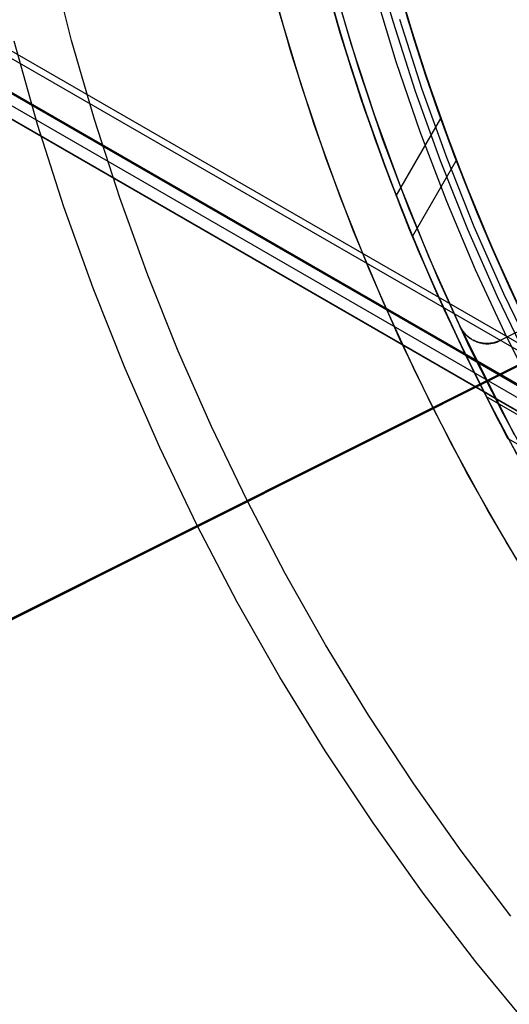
# Model space of a CAD drawing. Header units: millimetres. Extents: x 6049 to 7254, y -11340 to -10297.
# Tile 66 of 237: x 6571 to 6587, y -10734 to -10701. Entities that reach past the tile are written whole.
import ezdxf

# ---------------------------------------------------------------- set-up
doc = ezdxf.new("R2010")
doc.units = ezdxf.units.MM
doc.layers.add('color', color=7, linetype='Continuous')
doc.layers.add('luz', color=7, linetype='Continuous')

msp = doc.modelspace()

# ---------------------------------------------------------------- linework, layer by layer
at = {"color": 8, "true_color": 0x7f7f7f}
for p, q in [((6595.902, -10716.672, 49.471), (6050.306, -10401.672, 49.471)), ((6050.418, -10401.477, 49.496), (6596.014, -10716.477, 49.496)), ((6049.8, -10402.548, 54.855), (6595.396, -10717.548, 54.855)), ((6049.819, -10402.516, 50.246), (6595.415, -10717.516, 50.246)), ((6049.622, -10402.856, 51.951), (6595.218, -10717.856, 51.951)), ((6049.425, -10403.197, 53.656), (6595.021, -10718.197, 53.656)), ((6595.025, -10718.19, 54.485), (6049.429, -10403.19, 54.485)), ((6582.597, -10698.389, 88.605), (6583.269, -10700.762, 88.605)), ((6582.597, -10698.389, 88.605), (6583.269, -10700.762, 88.605)), ((6580.859, -10698.849, 47.975), (6581.548, -10701.282, 47.975)), ((6580.859, -10698.849, 89.35), (6581.548, -10701.282, 89.35)), ((6581.511, -10701.16, 49.82), (6580.877, -10698.92, 50.195)), ((6580.91, -10699.042, 57.896), (6581.577, -10701.375, 57.507)), ((6583.236, -10698.831, 50.485), (6583.898, -10701.102, 50.107)), ((6583.995, -10701.411, 57.779), (6583.293, -10699.039, 58.172)), ((6583.351, -10699.235, 88.1), (6584.044, -10701.556, 88.1)), ((6583.351, -10699.235, 88.1), (6584.044, -10701.556, 88.1)), ((6582.656, -10699.729, 46.475), (6583.378, -10702.108, 46.475)), ((6582.656, -10699.729, 46.475), (6583.378, -10702.108, 46.475)), ((6581.145, -10699.9, 68.662), (6581.873, -10702.328, 68.662)), ((6583.522, -10699.848, 67.912), (6584.241, -10702.177, 67.912)), ((6583.688, -10700.399, 88.1), (6584.42, -10702.708, 88.1)), ((6583.269, -10700.762, 88.605), (6584.023, -10703.11, 88.605)), ((6583.269, -10700.762, 88.605), (6584.023, -10703.11, 88.605)), ((6583.492, -10700.694, 89.031), (6584.244, -10703.035, 89.031)), ((6583.492, -10700.694, 89.031), (6584.244, -10703.035, 89.031)), ((6584.499, -10702.948, 89.35), (6583.75, -10700.616, 89.35)), ((6584.499, -10702.948, 46.475), (6583.75, -10700.616, 46.475)), ((6582.216, -10703.378, 49.458), (6581.511, -10701.16, 49.82)), ((6581.548, -10701.282, 47.975), (6582.321, -10703.689, 47.975)), ((6581.548, -10701.282, 89.35), (6582.321, -10703.689, 89.35)), ((6581.577, -10701.375, 57.507), (6582.319, -10703.684, 57.131)), ((6583.898, -10701.102, 50.107), (6584.636, -10703.348, 49.744)), ((6584.377, -10702.587, 57.588), (6583.995, -10701.411, 57.779)), ((6584.044, -10701.556, 88.1), (6584.816, -10703.852, 88.1)), ((6584.044, -10701.556, 88.1), (6584.816, -10703.852, 88.1)), ((6581.873, -10702.328, 68.662), (6582.684, -10704.731, 68.662)), ((6583.378, -10702.108, 46.475), (6584.181, -10704.46, 46.475)), ((6583.378, -10702.108, 46.475), (6584.181, -10704.46, 46.475)), ((6584.241, -10702.177, 67.912), (6585.039, -10704.479, 67.912)), ((6584.779, -10703.755, 57.401), (6584.377, -10702.587, 57.588)), ((6584.42, -10702.708, 88.1), (6585.232, -10704.99, 88.1)), ((6584.244, -10703.035, 89.031), (6585.076, -10705.348, 89.031)), ((6584.244, -10703.035, 89.031), (6585.076, -10705.348, 89.031)), ((6585.327, -10705.253, 89.35), (6584.499, -10702.948, 89.35)), ((6585.327, -10705.253, 46.475), (6584.499, -10702.948, 46.475)), ((6582.99, -10705.57, 49.109), (6582.216, -10703.378, 49.458)), ((6584.023, -10703.11, 88.605), (6584.858, -10705.431, 88.605)), ((6584.023, -10703.11, 88.605), (6584.858, -10705.431, 88.605)), ((6584.636, -10703.348, 49.744), (6585.447, -10705.566, 49.394)), ((6582.319, -10703.684, 57.131), (6583.137, -10705.964, 56.77)), ((6582.321, -10703.689, 47.975), (6583.177, -10706.068, 47.975)), ((6582.321, -10703.689, 89.35), (6583.177, -10706.068, 89.35)), ((6583.383, -10706.605, 56.67), (6584.874, -10704.023, 57.358)), ((6585.2, -10704.915, 57.217), (6584.779, -10703.755, 57.401)), ((6584.816, -10703.852, 88.1), (6585.666, -10706.121, 88.1)), ((6584.816, -10703.852, 88.1), (6585.666, -10706.121, 88.1)), ((6584.181, -10704.46, 46.475), (6585.066, -10706.783, 46.475)), ((6584.181, -10704.46, 46.475), (6585.066, -10706.783, 46.475)), ((6585.039, -10704.479, 67.912), (6585.916, -10706.753, 67.912)), ((6582.684, -10704.731, 68.662), (6583.578, -10707.103, 68.662)), ((6585.642, -10706.067, 57.038), (6585.2, -10704.915, 57.217)), ((6585.232, -10704.99, 88.1), (6586.12, -10707.244, 88.1)), ((6585.076, -10705.348, 89.031), (6585.987, -10707.631, 89.031)), ((6585.076, -10705.348, 89.031), (6585.987, -10707.631, 89.031)), ((6586.235, -10707.527, 89.35), (6585.327, -10705.253, 89.35)), ((6586.235, -10707.527, 46.475), (6585.327, -10705.253, 46.475)), ((6583.832, -10707.733, 48.774), (6582.99, -10705.57, 49.109)), ((6585.392, -10705.423, 49.416), (6583.926, -10707.963, 48.739)), ((6584.858, -10705.431, 88.605), (6585.772, -10707.721, 88.605)), ((6584.858, -10705.431, 88.605), (6585.772, -10707.721, 88.605)), ((6585.447, -10705.566, 49.394), (6586.33, -10707.752, 49.059)), ((6583.137, -10705.964, 56.77), (6584.029, -10708.212, 56.423)), ((6583.177, -10706.068, 47.975), (6584.114, -10708.417, 47.975)), ((6583.177, -10706.068, 89.35), (6584.114, -10708.417, 89.35)), ((6586.103, -10707.21, 56.863), (6585.642, -10706.067, 57.038)), ((6585.666, -10706.121, 88.1), (6586.593, -10708.359, 88.1)), ((6585.666, -10706.121, 88.1), (6586.593, -10708.359, 88.1)), ((6585.066, -10706.783, 46.475), (6586.03, -10709.074, 46.475)), ((6585.066, -10706.783, 46.475), (6586.03, -10709.074, 46.475)), ((6585.916, -10706.753, 67.912), (6586.87, -10708.995, 67.912)), ((6583.578, -10707.103, 68.662), (6584.554, -10709.444, 68.662)), ((6586.583, -10708.343, 56.692), (6586.103, -10707.21, 56.863)), ((6585.987, -10707.631, 89.031), (6586.977, -10709.882, 89.031)), ((6585.987, -10707.631, 89.031), (6586.977, -10709.882, 89.031)), ((6587.221, -10709.769, 89.35), (6586.235, -10707.527, 89.35)), ((6587.221, -10709.769, 46.475), (6586.235, -10707.527, 46.475)), ((6584.74, -10709.864, 48.453), (6583.832, -10707.733, 48.774)), ((6585.772, -10707.721, 88.605), (6586.765, -10709.979, 88.605)), ((6585.772, -10707.721, 88.605), (6586.765, -10709.979, 88.605)), ((6586.33, -10707.752, 49.059), (6587.282, -10709.902, 48.739)), ((6584.029, -10708.212, 56.423), (6584.991, -10710.424, 56.092)), ((6587.083, -10709.467, 56.525), (6586.583, -10708.343, 56.692)), ((6584.114, -10708.417, 47.975), (6585.132, -10710.731, 47.975)), ((6584.114, -10708.417, 89.35), (6585.132, -10710.731, 89.35)), ((6586.593, -10708.359, 88.1), (6587.596, -10710.563, 88.1)), ((6586.593, -10708.359, 88.1), (6587.596, -10710.563, 88.1)), ((6586.87, -10708.995, 67.912), (6587.901, -10711.204, 67.912)), ((6586.03, -10709.074, 46.475), (6587.073, -10711.331, 46.475)), ((6586.03, -10709.074, 46.475), (6587.073, -10711.331, 46.475)), ((6584.554, -10709.444, 68.662), (6585.61, -10711.749, 68.662)), ((6587.6, -10710.58, 56.362), (6587.083, -10709.467, 56.525)), ((6585.712, -10711.961, 48.146), (6584.74, -10709.864, 48.453)), ((6586.765, -10709.979, 88.605), (6587.835, -10712.201, 88.605)), ((6586.765, -10709.979, 88.605), (6587.835, -10712.201, 88.605)), ((6586.977, -10709.882, 89.031), (6588.043, -10712.096, 89.031)), ((6586.977, -10709.882, 89.031), (6588.043, -10712.096, 89.031)), ((6584.991, -10710.424, 56.092), (6586.024, -10712.598, 55.776)), ((6585.132, -10710.731, 47.975), (6586.229, -10713.009, 47.975)), ((6585.132, -10710.731, 89.35), (6586.229, -10713.009, 89.35)), ((6587.073, -10711.331, 46.475), (6588.194, -10713.549, 46.475)), ((6587.073, -10711.331, 46.475), (6588.194, -10713.549, 46.475)), ((6585.61, -10711.749, 68.662), (6586.745, -10714.016, 68.662)), ((6585.712, -10711.961, 48.146), (6589.389, -10714.084, 48.146)), ((6587.123, -10714.73, 55.477), (6585.712, -10711.961, 48.146)), ((6586.024, -10712.598, 55.776), (6587.123, -10714.73, 55.477)), ((6586.229, -10713.009, 47.975), (6587.404, -10715.248, 47.975)), ((6586.229, -10713.009, 89.35), (6587.404, -10715.248, 89.35)), ((6586.391, -10713.33, 51.811), (6590.2, -10715.529, 51.811)), ((6586.745, -10714.016, 68.662), (6587.958, -10716.243, 68.662)), ((6587.123, -10714.73, 55.477), (6591.08, -10717.015, 55.477))]:
    msp.add_line(p, q, dxfattribs=at)
at = {"layer": 'color', "color": 254, "true_color": 0xcad1ee}
for p, q in [((6586.397, -10712.804, 30.3), (6620.377, -10695.774, 30.3)), ((6572.53, -10701.412, 17.309), (6571.859, -10698.744, 17.309)), ((6581.17, -10699.075, 23.298), (6581.872, -10701.513, 23.298)), ((6581.17, -10699.075, 23.298), (6581.872, -10701.513, 23.298)), ((6579.874, -10701.818, 22.446), (6579.175, -10699.355, 22.446)), ((6579.874, -10701.818, 22.446), (6579.175, -10699.355, 22.446)), ((6582.122, -10702.312, 43.5), (6581.397, -10699.898, 43.5)), ((6582.122, -10702.312, 33.399), (6581.397, -10699.898, 33.399)), ((6582.122, -10702.312, 43.5), (6581.397, -10699.898, 43.5)), ((6580.217, -10702.92, 43.5), (6579.472, -10700.441, 43.5)), ((6580.217, -10702.92, 32.973), (6579.472, -10700.441, 32.973)), ((6580.217, -10702.92, 43.5), (6579.472, -10700.441, 43.5)), ((6573.291, -10704.056, 17.309), (6572.53, -10701.412, 17.309)), ((6571.391, -10704.221, 18.688), (6570.606, -10701.436, 18.688)), ((6581.872, -10701.513, 23.298), (6582.659, -10703.925, 23.298)), ((6581.872, -10701.513, 23.298), (6582.659, -10703.925, 23.298)), ((6580.658, -10704.257, 22.446), (6579.874, -10701.818, 22.446)), ((6580.658, -10704.257, 22.446), (6579.874, -10701.818, 22.446)), ((6582.93, -10704.699, 43.5), (6582.122, -10702.312, 43.5)), ((6582.93, -10704.699, 33.399), (6582.122, -10702.312, 33.399)), ((6582.93, -10704.699, 43.5), (6582.122, -10702.312, 43.5)), ((6581.047, -10705.373, 43.5), (6580.217, -10702.92, 43.5)), ((6581.047, -10705.373, 32.973), (6580.217, -10702.92, 32.973)), ((6581.047, -10705.373, 43.5), (6580.217, -10702.92, 43.5)), ((6574.139, -10706.673, 17.309), (6573.291, -10704.056, 17.309)), ((6582.659, -10703.925, 23.298), (6583.528, -10706.309, 23.298)), ((6582.659, -10703.925, 23.298), (6583.528, -10706.309, 23.298)), ((6572.272, -10706.977, 18.688), (6571.391, -10704.221, 18.688)), ((6581.524, -10706.667, 22.446), (6580.658, -10704.257, 22.446)), ((6581.524, -10706.667, 22.446), (6580.658, -10704.257, 22.446)), ((6583.821, -10707.056, 43.5), (6582.93, -10704.699, 43.5)), ((6583.821, -10707.056, 33.399), (6582.93, -10704.699, 33.399)), ((6583.821, -10707.056, 43.5), (6582.93, -10704.699, 43.5)), ((6581.962, -10707.795, 43.5), (6581.047, -10705.373, 43.5)), ((6581.962, -10707.795, 32.973), (6581.047, -10705.373, 32.973)), ((6581.962, -10707.795, 43.5), (6581.047, -10705.373, 43.5)), ((6583.528, -10706.309, 23.298), (6584.48, -10708.661, 23.298)), ((6583.528, -10706.309, 23.298), (6584.48, -10708.661, 23.298)), ((6575.075, -10709.261, 17.309), (6574.139, -10706.673, 17.309)), ((6582.472, -10709.046, 22.446), (6581.524, -10706.667, 22.446)), ((6582.472, -10709.046, 22.446), (6581.524, -10706.667, 22.446)), ((6573.247, -10709.702, 18.688), (6572.272, -10706.977, 18.688)), ((6584.792, -10709.382, 43.5), (6583.821, -10707.056, 43.5)), ((6584.792, -10709.382, 33.399), (6583.821, -10707.056, 33.399)), ((6584.792, -10709.382, 43.5), (6583.821, -10707.056, 43.5)), ((6595.365, -10707.191, 30.3), (6586.868, -10711.449, 30.3)), ((6595.365, -10707.191, 30.3), (6586.868, -10711.449, 30.3)), ((6595.365, -10707.191, 27.784), (6586.868, -10711.449, 23.733)), ((6595.365, -10707.191, 27.784), (6586.868, -10711.449, 23.733)), ((6597.043, -10707.468, 26.2), (6518.452, -10746.855, -11.269)), ((6597.043, -10707.468, 26.2), (6518.452, -10746.855, -11.269)), ((6582.96, -10710.184, 43.5), (6581.962, -10707.795, 43.5)), ((6582.96, -10710.184, 32.973), (6581.962, -10707.795, 32.973)), ((6582.96, -10710.184, 43.5), (6581.962, -10707.795, 43.5)), ((6593.755, -10707.997, 27.017), (6586.868, -10711.449, 27.017)), ((6584.48, -10708.661, 23.298), (6585.514, -10710.978, 23.298)), ((6584.48, -10708.661, 23.298), (6585.514, -10710.978, 23.298)), ((6576.097, -10711.815, 17.309), (6575.075, -10709.261, 17.309)), ((6583.501, -10711.391, 22.446), (6582.472, -10709.046, 22.446)), ((6583.501, -10711.391, 22.446), (6582.472, -10709.046, 22.446)), ((6585.842, -10711.672, 43.5), (6584.792, -10709.382, 43.5)), ((6585.842, -10711.672, 33.399), (6584.792, -10709.382, 33.399)), ((6585.842, -10711.672, 43.5), (6584.792, -10709.382, 43.5)), ((6574.315, -10712.39, 18.688), (6573.247, -10709.702, 18.688)), ((6584.039, -10712.537, 43.5), (6582.96, -10710.184, 43.5)), ((6584.039, -10712.537, 32.973), (6582.96, -10710.184, 32.973)), ((6584.039, -10712.537, 43.5), (6582.96, -10710.184, 43.5)), ((6585.514, -10710.978, 23.298), (6585.514, -10710.978, 30.3)), ((6585.514, -10710.978, 30.3), (6587.331, -10714.604, 30.3)), ((6585.514, -10710.978, 23.298), (6585.514, -10710.978, 30.3)), ((6585.526, -10711.003, 30.3), (6585.514, -10710.978, 30.3)), ((6585.514, -10710.978, 23.298), (6585.526, -10711.003, 23.299)), ((6585.526, -10711.003, 26.799), (6585.514, -10710.978, 26.799)), ((6585.526, -10711.003, 30.3), (6585.514, -10710.978, 30.3)), ((6585.514, -10710.978, 30.3), (6587.331, -10714.604, 30.3)), ((6585.514, -10710.978, 23.298), (6585.526, -10711.003, 23.299)), ((6585.526, -10711.003, 23.299), (6585.526, -10711.003, 30.3)), ((6585.526, -10711.003, 30.3), (6585.526, -10711.003, 23.299)), ((6585.542, -10711.034, 30.3), (6585.526, -10711.003, 30.3)), ((6585.526, -10711.003, 23.299), (6585.526, -10711.003, 30.3)), ((6585.542, -10711.034, 30.3), (6585.526, -10711.003, 30.3)), ((6585.526, -10711.003, 23.299), (6585.544, -10711.035, 23.3)), ((6585.542, -10711.034, 26.799), (6585.526, -10711.003, 26.799)), ((6585.526, -10711.003, 23.299), (6585.544, -10711.035, 23.3)), ((6585.559, -10711.064, 30.3), (6585.542, -10711.034, 30.3)), ((6585.559, -10711.064, 30.3), (6585.542, -10711.034, 30.3)), ((6585.559, -10711.064, 26.799), (6585.542, -10711.034, 26.799)), ((6585.544, -10711.035, 23.3), (6585.563, -10711.066, 23.302)), ((6585.544, -10711.035, 23.3), (6585.563, -10711.066, 23.302)), ((6585.577, -10711.094, 30.3), (6585.559, -10711.064, 30.3)), ((6585.577, -10711.094, 30.3), (6585.559, -10711.064, 30.3)), ((6585.577, -10711.094, 26.799), (6585.559, -10711.064, 26.799)), ((6585.563, -10711.066, 23.302), (6585.583, -10711.096, 23.304)), ((6585.563, -10711.066, 23.302), (6585.583, -10711.096, 23.304)), ((6585.597, -10711.123, 30.3), (6585.577, -10711.094, 30.3)), ((6585.597, -10711.123, 30.3), (6585.577, -10711.094, 30.3)), ((6585.597, -10711.123, 26.799), (6585.577, -10711.094, 26.799)), ((6585.583, -10711.096, 23.304), (6585.604, -10711.126, 23.306)), ((6585.583, -10711.096, 23.304), (6585.604, -10711.126, 23.306)), ((6585.617, -10711.152, 30.3), (6585.597, -10711.123, 30.3)), ((6585.617, -10711.152, 30.3), (6585.597, -10711.123, 30.3)), ((6585.617, -10711.152, 26.799), (6585.597, -10711.123, 26.799)), ((6585.604, -10711.126, 23.306), (6585.626, -10711.155, 23.31)), ((6585.604, -10711.126, 23.306), (6585.626, -10711.155, 23.31)), ((6585.638, -10711.179, 30.3), (6585.617, -10711.152, 30.3)), ((6585.638, -10711.179, 30.3), (6585.617, -10711.152, 30.3)), ((6585.638, -10711.179, 26.799), (6585.617, -10711.152, 26.799)), ((6585.626, -10711.155, 23.31), (6585.649, -10711.183, 23.313)), ((6585.626, -10711.155, 23.31), (6585.649, -10711.183, 23.313)), ((6585.661, -10711.206, 30.3), (6585.638, -10711.179, 30.3)), ((6585.661, -10711.206, 30.3), (6585.638, -10711.179, 30.3)), ((6585.661, -10711.206, 26.799), (6585.638, -10711.179, 26.799)), ((6585.649, -10711.183, 23.313), (6585.673, -10711.21, 23.318)), ((6585.649, -10711.183, 23.313), (6585.673, -10711.21, 23.318)), ((6585.684, -10711.232, 30.3), (6585.661, -10711.206, 30.3)), ((6585.684, -10711.232, 30.3), (6585.661, -10711.206, 30.3)), ((6585.684, -10711.232, 26.799), (6585.661, -10711.206, 26.799)), ((6585.673, -10711.21, 23.318), (6585.697, -10711.237, 23.322)), ((6585.673, -10711.21, 23.318), (6585.697, -10711.237, 23.322)), ((6585.708, -10711.257, 30.3), (6585.684, -10711.232, 30.3)), ((6585.708, -10711.257, 30.3), (6585.684, -10711.232, 30.3)), ((6585.708, -10711.257, 26.799), (6585.684, -10711.232, 26.799)), ((6585.697, -10711.237, 23.322), (6585.723, -10711.262, 23.327)), ((6585.697, -10711.237, 23.322), (6585.723, -10711.262, 23.327)), ((6585.733, -10711.282, 30.3), (6585.708, -10711.257, 30.3)), ((6585.733, -10711.282, 30.3), (6585.708, -10711.257, 30.3)), ((6585.733, -10711.282, 26.799), (6585.708, -10711.257, 26.799)), ((6585.723, -10711.262, 23.327), (6585.749, -10711.287, 23.333)), ((6585.723, -10711.262, 23.327), (6585.749, -10711.287, 23.333)), ((6585.759, -10711.305, 30.3), (6585.733, -10711.282, 30.3)), ((6585.759, -10711.305, 30.3), (6585.733, -10711.282, 30.3)), ((6585.759, -10711.305, 26.799), (6585.733, -10711.282, 26.799)), ((6585.749, -10711.287, 23.333), (6585.776, -10711.311, 23.339)), ((6585.749, -10711.287, 23.333), (6585.776, -10711.311, 23.339)), ((6585.785, -10711.328, 30.3), (6585.759, -10711.305, 30.3)), ((6585.785, -10711.328, 30.3), (6585.759, -10711.305, 30.3)), ((6585.785, -10711.328, 26.799), (6585.759, -10711.305, 26.799)), ((6585.776, -10711.311, 23.339), (6585.803, -10711.334, 23.345)), ((6585.776, -10711.311, 23.339), (6585.803, -10711.334, 23.345)), ((6584.609, -10713.7, 22.446), (6583.501, -10711.391, 22.446)), ((6584.609, -10713.7, 22.446), (6583.501, -10711.391, 22.446)), ((6585.813, -10711.35, 30.3), (6585.785, -10711.328, 30.3)), ((6585.813, -10711.35, 30.3), (6585.785, -10711.328, 30.3)), ((6585.813, -10711.35, 26.799), (6585.785, -10711.328, 26.799)), ((6585.803, -10711.334, 23.345), (6585.832, -10711.356, 23.352)), ((6585.803, -10711.334, 23.345), (6585.832, -10711.356, 23.352)), ((6585.841, -10711.37, 30.3), (6585.813, -10711.35, 30.3)), ((6585.841, -10711.37, 30.3), (6585.813, -10711.35, 30.3)), ((6585.841, -10711.37, 26.799), (6585.813, -10711.35, 26.799)), ((6585.832, -10711.356, 23.352), (6585.861, -10711.377, 23.359)), ((6585.832, -10711.356, 23.352), (6585.861, -10711.377, 23.359)), ((6585.87, -10711.39, 30.3), (6585.841, -10711.37, 30.3)), ((6585.87, -10711.39, 30.3), (6585.841, -10711.37, 30.3)), ((6585.87, -10711.39, 26.799), (6585.841, -10711.37, 26.799)), ((6585.861, -10711.377, 23.359), (6585.89, -10711.397, 23.367)), ((6585.861, -10711.377, 23.359), (6585.89, -10711.397, 23.367)), ((6585.899, -10711.409, 30.3), (6585.87, -10711.39, 30.3)), ((6585.899, -10711.409, 30.3), (6585.87, -10711.39, 30.3)), ((6585.899, -10711.409, 26.799), (6585.87, -10711.39, 26.799)), ((6585.89, -10711.397, 23.367), (6585.92, -10711.416, 23.375)), ((6585.89, -10711.397, 23.367), (6585.92, -10711.416, 23.375)), ((6585.929, -10711.426, 30.3), (6585.899, -10711.409, 30.3)), ((6585.929, -10711.426, 30.3), (6585.899, -10711.409, 30.3)), ((6585.929, -10711.426, 26.799), (6585.899, -10711.409, 26.799)), ((6585.92, -10711.416, 23.375), (6585.951, -10711.434, 23.384)), ((6585.92, -10711.416, 23.375), (6585.951, -10711.434, 23.384)), ((6585.96, -10711.443, 30.3), (6585.929, -10711.426, 30.3)), ((6585.96, -10711.443, 30.3), (6585.929, -10711.426, 30.3)), ((6585.96, -10711.443, 26.799), (6585.929, -10711.426, 26.799)), ((6585.951, -10711.434, 23.384), (6585.982, -10711.45, 23.393)), ((6585.951, -10711.434, 23.384), (6585.982, -10711.45, 23.393)), ((6585.991, -10711.459, 30.3), (6585.96, -10711.443, 30.3)), ((6585.991, -10711.459, 30.3), (6585.96, -10711.443, 30.3)), ((6585.991, -10711.459, 26.799), (6585.96, -10711.443, 26.799)), ((6585.982, -10711.45, 23.393), (6586.014, -10711.466, 23.402)), ((6585.982, -10711.45, 23.393), (6586.014, -10711.466, 23.402)), ((6586.023, -10711.473, 30.3), (6585.991, -10711.459, 30.3)), ((6586.023, -10711.473, 30.3), (6585.991, -10711.459, 30.3)), ((6586.023, -10711.473, 26.799), (6585.991, -10711.459, 26.799)), ((6586.014, -10711.466, 23.402), (6586.046, -10711.48, 23.412)), ((6586.014, -10711.466, 23.402), (6586.046, -10711.48, 23.412)), ((6586.055, -10711.486, 30.3), (6586.023, -10711.473, 30.3)), ((6586.055, -10711.486, 30.3), (6586.023, -10711.473, 30.3)), ((6586.055, -10711.486, 26.799), (6586.023, -10711.473, 26.799)), ((6586.046, -10711.48, 23.412), (6586.078, -10711.494, 23.422)), ((6586.046, -10711.48, 23.412), (6586.078, -10711.494, 23.422)), ((6586.088, -10711.498, 30.3), (6586.055, -10711.486, 30.3)), ((6586.088, -10711.498, 30.3), (6586.055, -10711.486, 30.3)), ((6586.088, -10711.498, 26.799), (6586.055, -10711.486, 26.799)), ((6586.078, -10711.494, 23.422), (6586.111, -10711.506, 23.432)), ((6586.078, -10711.494, 23.422), (6586.111, -10711.506, 23.432)), ((6586.121, -10711.509, 30.3), (6586.088, -10711.498, 30.3)), ((6586.121, -10711.509, 30.3), (6586.088, -10711.498, 30.3)), ((6586.121, -10711.509, 26.799), (6586.088, -10711.498, 26.799)), ((6586.111, -10711.506, 23.432), (6586.144, -10711.517, 23.443)), ((6586.111, -10711.506, 23.432), (6586.144, -10711.517, 23.443)), ((6586.155, -10711.519, 30.3), (6586.121, -10711.509, 30.3)), ((6586.155, -10711.519, 30.3), (6586.121, -10711.509, 30.3)), ((6586.155, -10711.519, 26.799), (6586.121, -10711.509, 26.799)), ((6586.144, -10711.517, 23.443), (6586.177, -10711.527, 23.454)), ((6586.144, -10711.517, 23.443), (6586.177, -10711.527, 23.454)), ((6586.188, -10711.528, 30.3), (6586.155, -10711.519, 30.3)), ((6586.188, -10711.528, 30.3), (6586.155, -10711.519, 30.3)), ((6586.188, -10711.528, 26.799), (6586.155, -10711.519, 26.799)), ((6586.177, -10711.527, 23.454), (6586.211, -10711.535, 23.465)), ((6586.177, -10711.527, 23.454), (6586.211, -10711.535, 23.465)), ((6586.222, -10711.535, 30.3), (6586.188, -10711.528, 30.3)), ((6586.222, -10711.535, 30.3), (6586.188, -10711.528, 30.3)), ((6586.222, -10711.535, 26.799), (6586.188, -10711.528, 26.799)), ((6586.211, -10711.535, 23.465), (6586.245, -10711.543, 23.477)), ((6586.211, -10711.535, 23.465), (6586.245, -10711.543, 23.477)), ((6586.257, -10711.542, 30.3), (6586.222, -10711.535, 30.3)), ((6586.257, -10711.542, 30.3), (6586.222, -10711.535, 30.3)), ((6586.257, -10711.542, 26.799), (6586.222, -10711.535, 26.799)), ((6586.245, -10711.543, 23.477), (6586.279, -10711.549, 23.489)), ((6586.245, -10711.543, 23.477), (6586.279, -10711.549, 23.489)), ((6586.291, -10711.547, 30.3), (6586.257, -10711.542, 30.3)), ((6586.291, -10711.547, 30.3), (6586.257, -10711.542, 30.3)), ((6586.291, -10711.547, 26.799), (6586.257, -10711.542, 26.799)), ((6586.279, -10711.549, 23.489), (6586.313, -10711.554, 23.501)), ((6586.279, -10711.549, 23.489), (6586.313, -10711.554, 23.501)), ((6586.326, -10711.551, 30.3), (6586.291, -10711.547, 30.3)), ((6586.326, -10711.551, 30.3), (6586.291, -10711.547, 30.3)), ((6586.326, -10711.551, 26.799), (6586.291, -10711.547, 26.799)), ((6586.313, -10711.554, 23.501), (6586.347, -10711.557, 23.514)), ((6586.313, -10711.554, 23.501), (6586.347, -10711.557, 23.514)), ((6586.361, -10711.553, 30.3), (6586.326, -10711.551, 30.3)), ((6586.361, -10711.553, 30.3), (6586.326, -10711.551, 30.3)), ((6586.361, -10711.553, 26.799), (6586.326, -10711.551, 26.799)), ((6586.347, -10711.557, 23.514), (6586.381, -10711.56, 23.526)), ((6586.347, -10711.557, 23.514), (6586.381, -10711.56, 23.526)), ((6586.396, -10711.555, 30.3), (6586.361, -10711.553, 30.3)), ((6586.396, -10711.555, 30.3), (6586.361, -10711.553, 30.3)), ((6586.396, -10711.555, 26.799), (6586.361, -10711.553, 26.799)), ((6586.381, -10711.56, 23.526), (6586.415, -10711.561, 23.539)), ((6586.381, -10711.56, 23.526), (6586.415, -10711.561, 23.539)), ((6586.431, -10711.555, 30.3), (6586.396, -10711.555, 30.3)), ((6586.431, -10711.555, 30.3), (6586.396, -10711.555, 30.3)), ((6586.431, -10711.555, 26.799), (6586.396, -10711.555, 26.799)), ((6586.415, -10711.561, 23.539), (6586.449, -10711.561, 23.552)), ((6586.415, -10711.561, 23.539), (6586.449, -10711.561, 23.552)), ((6586.465, -10711.554, 30.3), (6586.431, -10711.555, 30.3)), ((6586.465, -10711.554, 30.3), (6586.431, -10711.555, 30.3)), ((6586.465, -10711.554, 26.799), (6586.431, -10711.555, 26.799)), ((6586.449, -10711.561, 23.552), (6586.483, -10711.56, 23.565)), ((6586.449, -10711.561, 23.552), (6586.483, -10711.56, 23.565)), ((6586.5, -10711.552, 30.3), (6586.465, -10711.554, 30.3)), ((6586.5, -10711.552, 30.3), (6586.465, -10711.554, 30.3)), ((6586.5, -10711.552, 26.799), (6586.465, -10711.554, 26.799)), ((6586.483, -10711.56, 23.565), (6586.517, -10711.557, 23.579)), ((6586.483, -10711.56, 23.565), (6586.517, -10711.557, 23.579)), ((6586.535, -10711.548, 30.3), (6586.5, -10711.552, 30.3)), ((6586.535, -10711.548, 30.3), (6586.5, -10711.552, 30.3)), ((6586.535, -10711.548, 26.799), (6586.5, -10711.552, 26.799)), ((6586.517, -10711.557, 23.579), (6586.55, -10711.553, 23.592)), ((6586.517, -10711.557, 23.579), (6586.55, -10711.553, 23.592)), ((6586.57, -10711.544, 30.3), (6586.535, -10711.548, 30.3)), ((6586.57, -10711.544, 30.3), (6586.535, -10711.548, 30.3)), ((6586.57, -10711.544, 26.799), (6586.535, -10711.548, 26.799)), ((6586.55, -10711.553, 23.592), (6586.584, -10711.548, 23.606)), ((6586.55, -10711.553, 23.592), (6586.584, -10711.548, 23.606)), ((6586.604, -10711.538, 30.3), (6586.57, -10711.544, 30.3)), ((6586.604, -10711.538, 30.3), (6586.57, -10711.544, 30.3)), ((6586.604, -10711.538, 26.799), (6586.57, -10711.544, 26.799)), ((6586.584, -10711.548, 23.606), (6586.617, -10711.542, 23.62)), ((6586.584, -10711.548, 23.606), (6586.617, -10711.542, 23.62)), ((6586.638, -10711.531, 30.3), (6586.604, -10711.538, 30.3)), ((6586.638, -10711.531, 30.3), (6586.604, -10711.538, 30.3)), ((6586.638, -10711.531, 26.799), (6586.604, -10711.538, 26.799)), ((6586.617, -10711.542, 23.62), (6586.65, -10711.535, 23.634)), ((6586.617, -10711.542, 23.62), (6586.65, -10711.535, 23.634)), ((6586.672, -10711.523, 30.3), (6586.638, -10711.531, 30.3)), ((6586.672, -10711.523, 30.3), (6586.638, -10711.531, 30.3)), ((6586.672, -10711.523, 26.799), (6586.638, -10711.531, 26.799)), ((6586.65, -10711.535, 23.634), (6586.682, -10711.526, 23.648)), ((6586.65, -10711.535, 23.634), (6586.682, -10711.526, 23.648)), ((6586.706, -10711.513, 30.3), (6586.672, -10711.523, 30.3)), ((6586.706, -10711.513, 30.3), (6586.672, -10711.523, 30.3)), ((6586.706, -10711.513, 26.799), (6586.672, -10711.523, 26.799)), ((6586.682, -10711.526, 23.648), (6586.714, -10711.516, 23.662)), ((6586.682, -10711.526, 23.648), (6586.714, -10711.516, 23.662)), ((6586.739, -10711.503, 30.3), (6586.706, -10711.513, 30.3)), ((6586.739, -10711.503, 30.3), (6586.706, -10711.513, 30.3)), ((6586.739, -10711.503, 26.799), (6586.706, -10711.513, 26.799)), ((6586.714, -10711.516, 23.662), (6586.746, -10711.505, 23.676)), ((6586.714, -10711.516, 23.662), (6586.746, -10711.505, 23.676)), ((6586.772, -10711.491, 30.3), (6586.739, -10711.503, 30.3)), ((6586.772, -10711.491, 30.3), (6586.739, -10711.503, 30.3)), ((6586.772, -10711.491, 26.799), (6586.739, -10711.503, 26.799)), ((6586.746, -10711.505, 23.676), (6586.777, -10711.493, 23.691)), ((6586.746, -10711.505, 23.676), (6586.777, -10711.493, 23.691)), ((6586.804, -10711.478, 30.3), (6586.772, -10711.491, 30.3)), ((6586.804, -10711.478, 30.3), (6586.772, -10711.491, 30.3)), ((6586.804, -10711.478, 26.799), (6586.772, -10711.491, 26.799)), ((6586.777, -10711.493, 23.691), (6586.808, -10711.479, 23.705)), ((6586.777, -10711.493, 23.691), (6586.808, -10711.479, 23.705)), ((6586.836, -10711.464, 30.3), (6586.804, -10711.478, 30.3)), ((6586.836, -10711.464, 30.3), (6586.804, -10711.478, 30.3)), ((6586.836, -10711.464, 26.799), (6586.804, -10711.478, 26.799)), ((6586.808, -10711.479, 23.705), (6586.838, -10711.465, 23.719)), ((6586.808, -10711.479, 23.705), (6586.838, -10711.465, 23.719)), ((6586.868, -10711.449, 30.3), (6586.836, -10711.464, 30.3)), ((6586.868, -10711.449, 30.3), (6586.836, -10711.464, 30.3)), ((6586.868, -10711.449, 26.799), (6586.836, -10711.464, 26.799)), ((6586.838, -10711.465, 23.719), (6586.868, -10711.449, 23.733)), ((6586.838, -10711.465, 23.719), (6586.868, -10711.449, 23.733)), ((6586.868, -10711.449, 23.733), (6586.868, -10711.449, 30.3)), ((6586.868, -10711.449, 23.733), (6586.868, -10711.449, 30.3)), ((6577.204, -10714.334, 17.309), (6576.097, -10711.815, 17.309)), ((6586.971, -10713.925, 43.5), (6585.842, -10711.672, 43.5)), ((6586.971, -10713.925, 33.399), (6585.842, -10711.672, 33.399)), ((6586.971, -10713.925, 43.5), (6585.842, -10711.672, 43.5)), ((6575.476, -10715.041, 18.688), (6574.315, -10712.39, 18.688)), ((6585.199, -10714.852, 43.5), (6584.039, -10712.537, 43.5)), ((6585.199, -10714.852, 32.973), (6584.039, -10712.537, 32.973)), ((6585.199, -10714.852, 43.5), (6584.039, -10712.537, 43.5)), ((6584.609, -10713.7, 43.5), (6586.397, -10712.804, 43.5)), ((6586.397, -10712.804, 43.5), (6586.397, -10712.804, 30.3)), ((6515.42, -10748.375, -10.541), (6584.609, -10713.7, 22.446)), ((6515.42, -10748.375, -10.541), (6584.609, -10713.7, 22.446)), ((6585.795, -10715.969, 22.446), (6584.609, -10713.7, 22.446)), ((6585.795, -10715.969, 22.446), (6584.609, -10713.7, 22.446)), ((6584.609, -10713.7, 43.5), (6584.609, -10713.7, 22.446)), ((6588.177, -10716.138, 43.5), (6586.971, -10713.925, 43.5)), ((6588.177, -10716.138, 33.399), (6586.971, -10713.925, 33.399)), ((6588.177, -10716.138, 43.5), (6586.971, -10713.925, 43.5)), ((6578.395, -10716.814, 17.309), (6577.204, -10714.334, 17.309)), ((6586.438, -10717.125, 43.5), (6585.199, -10714.852, 43.5)), ((6586.438, -10717.125, 32.973), (6585.199, -10714.852, 32.973)), ((6586.438, -10717.125, 43.5), (6585.199, -10714.852, 43.5)), ((6576.728, -10717.65, 18.688), (6575.476, -10715.041, 18.688)), ((6587.058, -10718.197, 22.446), (6585.795, -10715.969, 22.446)), ((6587.058, -10718.197, 22.446), (6585.795, -10715.969, 22.446)), ((6579.669, -10719.252, 17.309), (6578.395, -10716.814, 17.309)), ((6587.755, -10719.354, 43.5), (6586.438, -10717.125, 43.5)), ((6587.755, -10719.354, 32.973), (6586.438, -10717.125, 32.973)), ((6587.755, -10719.354, 43.5), (6586.438, -10717.125, 43.5)), ((6578.068, -10720.214, 18.688), (6576.728, -10717.65, 18.688)), ((6588.397, -10720.38, 22.446), (6587.058, -10718.197, 22.446)), ((6588.397, -10720.38, 22.446), (6587.058, -10718.197, 22.446)), ((6581.024, -10721.647, 17.309), (6579.669, -10719.252, 17.309)), ((6579.497, -10722.73, 18.688), (6578.068, -10720.214, 18.688)), ((6582.459, -10723.994, 17.309), (6581.024, -10721.647, 17.309)), ((6581.012, -10725.195, 18.688), (6579.497, -10722.73, 18.688)), ((6583.971, -10726.293, 17.309), (6582.459, -10723.994, 17.309)), ((6582.61, -10727.607, 18.688), (6581.012, -10725.195, 18.688)), ((6585.56, -10728.539, 17.309), (6583.971, -10726.293, 17.309)), ((6584.291, -10729.962, 18.688), (6582.61, -10727.607, 18.688)), ((6587.224, -10730.73, 17.309), (6585.56, -10728.539, 17.309)), ((6586.053, -10732.257, 18.688), (6584.291, -10729.962, 18.688)), ((6587.892, -10734.491, 18.688), (6586.053, -10732.257, 18.688))]:
    msp.add_line(p, q, dxfattribs=at)
at = {"layer": 'color'}
for p, q in [((6582.122, -10702.312, 43.5), (6581.397, -10699.898, 43.5)), ((6582.93, -10704.699, 43.5), (6582.122, -10702.312, 43.5)), ((6583.821, -10707.056, 43.5), (6582.93, -10704.699, 43.5)), ((6584.792, -10709.382, 43.5), (6583.821, -10707.056, 43.5)), ((6585.842, -10711.672, 43.5), (6584.792, -10709.382, 43.5)), ((6586.971, -10713.925, 43.5), (6585.842, -10711.672, 43.5)), ((6588.177, -10716.138, 43.5), (6586.971, -10713.925, 43.5))]:
    msp.add_line(p, q, dxfattribs=at)
at = {"layer": 'luz', "color": 254, "true_color": 0xcad1ee}
for p, q in [((6517.768, -10747.275, -31.05), (6785.552, -10612.918, -31.05)), ((6785.552, -10612.918, -32.55), (6517.768, -10747.275, -32.55))]:
    msp.add_line(p, q, dxfattribs=at)

doc.saveas('drawing.dxf')
